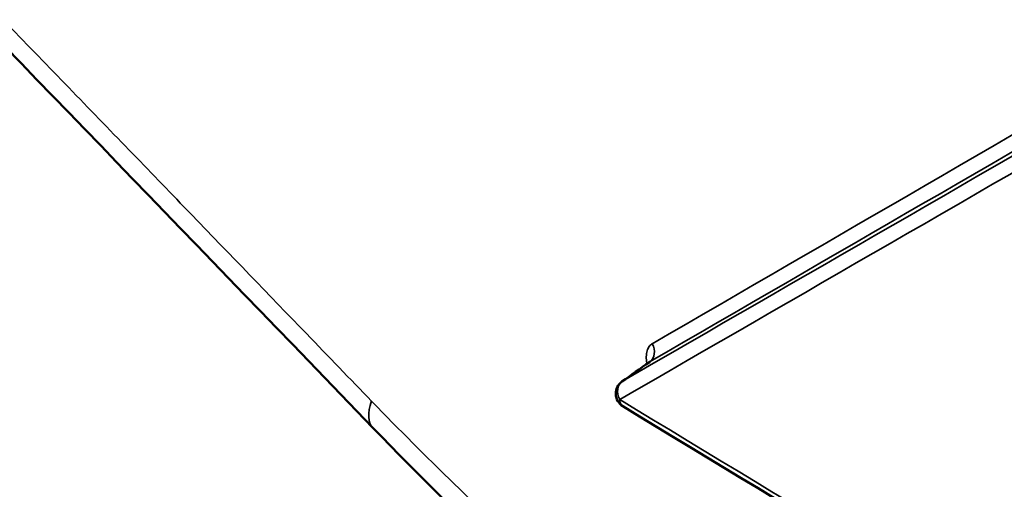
# Model space of a CAD drawing. Header units: millimetres. Extents: x 38 to 2514, y 38 to 1622.
# Tile 81 of 256: x 389.35 to 396.04, y 1259.49 to 1262.68. Entities that reach past the tile are written whole.
import ezdxf

# ---------------------------------------------------------------- set-up
doc = ezdxf.new("R2010")
doc.units = ezdxf.units.MM
doc.header["$LTSCALE"] = 7.692308
doc.layers.add('Visible (ISO)', color=7, linetype='Continuous', lineweight=50)
doc.layers.add('Visible Narrow (ISO)', color=7, linetype='Continuous', lineweight=35)

msp = doc.modelspace()

# ---------------------------------------------------------------- linework, layer by layer
at = {"layer": 'Visible (ISO)'}
msp.add_line((393.6273, 1260.3538), (393.6273, 1260.3538), dxfattribs=at)
msp.add_arc((393.4992, 1260.1401), 0.1, 125.41406, 238.58934, dxfattribs=at)
msp.add_ellipse((392.1829, 1260.324), major_axis=(-0.4318, -0.4166), ratio=0.385816, start_param=6.283081, end_param=6.28322, dxfattribs=at)
for points in [[(391.7512, 1259.9074), (387.0941, 1264.7362), (382.5675, 1269.3796), (378.3145, 1273.7506)], [(393.4413, 1260.2216), (393.5033, 1260.2656), (393.5653, 1260.3097), (393.6273, 1260.3538)], [(400.9672, 1255.7002), (398.3947, 1257.1128), (395.8862, 1258.5653), (393.4471, 1260.0547)], [(395.7505, 1256.6322), (394.3713, 1257.4855), (393.01, 1258.6031), (391.7512, 1259.9074)]]:
    msp.add_open_spline(points, degree=3, dxfattribs=at)
msp.add_open_spline([(393.6273, 1260.3538), (393.6309, 1260.3563), (393.6336, 1260.3594), (393.6352, 1260.362), (393.6355, 1260.3625), (393.6355, 1260.3625)], degree=3, knots=[0, 0, 0, 0, 0.003991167, 0.003991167, 0.005835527, 0.005835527, 0.005835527, 0.005835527], dxfattribs=at)
at = {"layer": 'Visible Narrow (ISO)'}
for centre, major_axis, ratio, start_param, end_param in [((680.9942, 1426.277), (-346.8524, -200.3851), 0.000804, 5.6693, 5.688243), ((680.887, 1426.2177), (-346.8473, -200.4174), 0.000471, 5.669051, 5.687998), ((680.6401, 1426.0762), (-346.9175, -200.2732), 0.000217, 0.595407, 0.614134), ((680.5083, 1426.0401), (-346.8887, -200.3225), 0.000596, 0.595651, 0.614382), ((393.5746, 1260.4386), (0.0501, -0.0866), 0.828184, 0.06609, 1.549398), ((393.4992, 1260.1401), (-0.05, 0.0866), 0.827781, 0.067387, 1.551241), ((393.4992, 1260.1401), (-0.0579, 0.0815), 0.71808, 6.228875, 6.283185), ((392.1829, 1260.324), (-0.4318, -0.4166), 0.385816, 5.641828, 6.283081), ((539.1189, 1339.6282), (200.5, -0.0003), 0.577351, 3.898964, 3.952089), ((393.4992, 1260.1401), (-0.0521, -0.0853), 0.593302, 5.51219, 6.283185)]:
    msp.add_ellipse(centre, major_axis=major_axis, ratio=ratio, start_param=start_param, end_param=end_param, dxfattribs=at)
for points, knots in [([(378.2604, 1273.9648), (378.6026, 1273.6133), (378.9454, 1273.2614), (379.2893, 1272.9084), (379.6337, 1272.5548), (379.9791, 1272.2002), (380.3261, 1271.844), (380.4449, 1271.722), (380.5639, 1271.5998), (380.6832, 1271.4774), (381.0309, 1271.1204), (381.3804, 1270.7616), (381.732, 1270.4004), (381.7643, 1270.3673), (381.7966, 1270.3341), (381.8289, 1270.3009), (382.1004, 1270.0221), (382.3731, 1269.7419), (382.6465, 1269.4611), (382.9203, 1269.1799), (383.1947, 1268.898), (383.469, 1268.6163), (383.7448, 1268.3329), (384.0205, 1268.0496), (384.2953, 1267.7672), (384.437, 1267.6216), (384.5785, 1267.4762), (384.7196, 1267.3311), (384.9709, 1267.0727), (385.2212, 1266.8154), (385.4697, 1266.5599), (385.7625, 1266.2587), (386.0529, 1265.96), (386.3399, 1265.6645), (386.6317, 1265.3642), (386.92, 1265.0673), (387.204, 1264.7748), (387.4975, 1264.4724), (387.7864, 1264.1747), (388.0695, 1263.8828), (388.229, 1263.7184), (388.3866, 1263.5558), (388.5423, 1263.3953), (388.654, 1263.2801), (388.7646, 1263.166), (388.8741, 1263.053), (389.1606, 1262.7575), (389.4394, 1262.4697), (389.711, 1262.1892), (389.9871, 1261.904), (390.2558, 1261.6264), (390.5171, 1261.3562), (390.7854, 1261.0787), (391.0461, 1260.809), (391.2995, 1260.5467), (391.4491, 1260.3918), (391.5962, 1260.2396), (391.7408, 1260.0898)], [0, 0, 0, 0, 0.072724, 0.072724, 0.072724, 0.145575, 0.145575, 0.145575, 0.170526, 0.170526, 0.170526, 0.243318, 0.243318, 0.243318, 0.25, 0.25, 0.25, 0.30613, 0.30613, 0.30613, 0.362344, 0.362344, 0.362344, 0.418889, 0.418889, 0.418889, 0.448048, 0.448048, 0.448048, 0.5, 0.5, 0.5, 0.561219, 0.561219, 0.561219, 0.623443, 0.623443, 0.623443, 0.687771, 0.687771, 0.687771, 0.724003, 0.724003, 0.724003, 0.75, 0.75, 0.75, 0.81798, 0.81798, 0.81798, 0.887113, 0.887113, 0.887113, 0.958094, 0.958094, 0.958094, 1, 1, 1, 1]), ([(393.6473, 1260.4782), (393.6395, 1260.4737), (393.6258, 1260.4616), (393.6107, 1260.4324), (393.6046, 1260.3906), (393.6076, 1260.3597), (393.6105, 1260.344), (393.6109, 1260.3421)], [0, 0, 0, 0, 0.0909091, 0.1818182, 0.2727273, 0.3636364, 0.3758273, 0.3758273, 0.3758273, 0.3758273]), ([(393.4446, 1260.2237), (393.4742, 1260.2448), (393.5044, 1260.2663), (393.5352, 1260.2881), (393.566, 1260.31), (393.5973, 1260.3323), (393.6293, 1260.355)], [0, 0, 0, 0, 0.5, 0.5, 0.5, 1, 1, 1, 1]), ([(391.7408, 1260.0898), (391.863, 1259.9633), (391.9842, 1259.8407), (392.226, 1259.6011), (392.3465, 1259.4843), (392.4993, 1259.3391), (392.5335, 1259.3069), (392.651, 1259.1967), (392.7334, 1259.1206), (392.8977, 1258.9711), (392.9796, 1258.8977), (393.1435, 1258.7532), (393.2254, 1258.682), (393.3209, 1258.6004), (393.3342, 1258.589), (393.4426, 1258.4968), (393.5379, 1258.4172), (393.7291, 1258.2603), (393.825, 1258.1831), (393.9921, 1258.051), (394.0629, 1257.9958), (394.2323, 1257.8657), (394.3314, 1257.791), (394.5309, 1257.6439), (394.6311, 1257.5714), (394.8137, 1257.4423), (394.8954, 1257.3855), (395.1263, 1257.2278), (395.2785, 1257.1272), (395.5908, 1256.9278), (395.751, 1256.8292), (395.9149, 1256.7324)], [0.0000002, 0.0000002, 0.0000002, 0.0000002, 0.0864463, 0.0864463, 0.1744838, 0.1744838, 0.2, 0.2, 0.262628, 0.262628, 0.3258881, 0.3258881, 0.3896343, 0.3896343, 0.4, 0.4, 0.4737406, 0.4737406, 0.5469107, 0.5469107, 0.6, 0.6, 0.6727044, 0.6727044, 0.7438878, 0.7438878, 0.8, 0.8, 0.9, 0.9, 1, 1, 1, 1])]:
    msp.add_open_spline(points, degree=3, knots=knots, dxfattribs=at)
msp.add_open_spline([(393.6293, 1260.355), (393.6286, 1260.3546), (393.628, 1260.3542), (393.6273, 1260.3538)], degree=3, dxfattribs=at)

doc.saveas('drawing.dxf')
